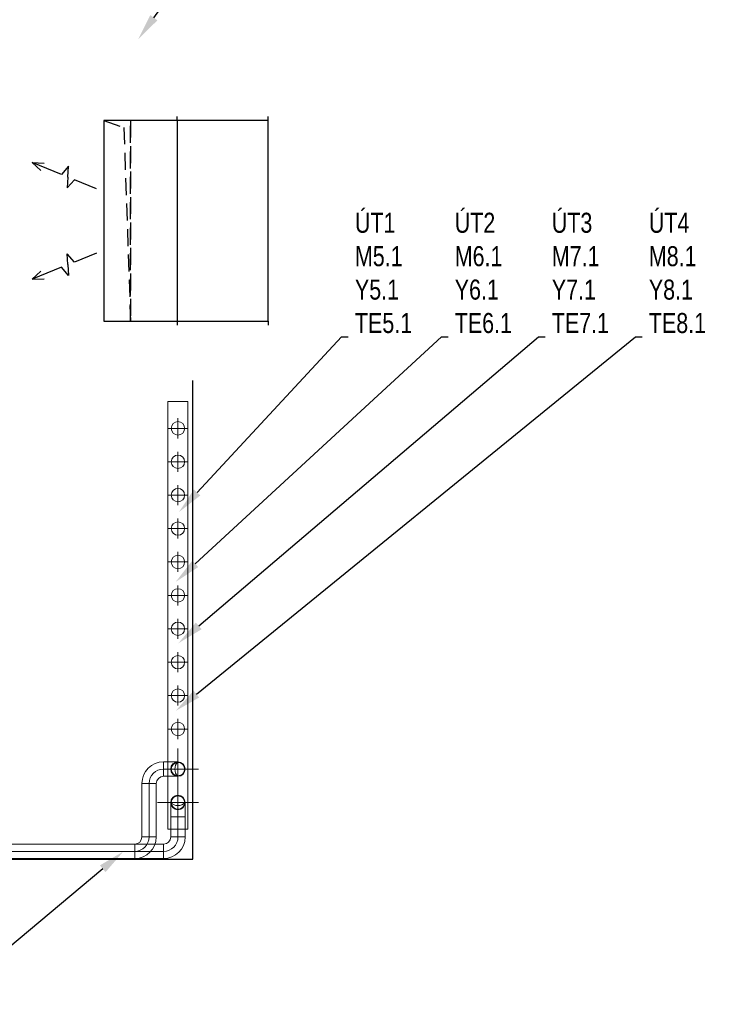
# Model space of a CAD drawing. Header units: millimetres. Extents: x -15323 to 178630, y 30684 to 65973.
# Tile 17 of 21: x -1869 to 3366, y 53675 to 61043. Entities that reach past the tile are written whole.
import ezdxf
from ezdxf import colors
from ezdxf.entities.mleader import LeaderData, LeaderLine
from ezdxf.math import Vec2, Vec3

# ---------------------------------------------------------------- set-up
doc = ezdxf.new("R2010")
doc.units = ezdxf.units.MM
doc.linetypes.add('DASHED', pattern=[19.05, 12.7, -6.35])
doc.linetypes.add('DIVIDE', pattern=[31.75, 12.7, -6.35, 0, -6.35, 0, -6.35])
for name, color, linetype in [('00 mar', 3, 'Continuous'), ('00 mar trasa', 6, 'Continuous'), ('00 mar vzt', 4, 'Continuous')]:
    doc.layers.add(name, color=color, linetype=linetype)
doc.layers.add('00 mar út', color=1, linetype='DIVIDE', lineweight=20)
doc.styles.get("Standard").update_dxf_attribs({"font": 'ic-simplex.shx', "width": 0.8})

# ---------------------------------------------------------------- blocks, each defined once
blk = doc.blocks.new('*U7', base_point=(680, 750))
at = {"color": 0, "linetype": 'ByBlock', "lineweight": -2, "ltscale": 10}
for p, q in [((0, 1500), (0, 1530)), ((680, 1500), (0, 1500)), ((0, 1500), (0, 0)), ((680, 1500), (680, 1530)), ((680, 0), (680, 1500)), ((0, 0), (0, -30)), ((0, 0), (680, 0)), ((680, 0), (680, -30))]:
    blk.add_line(p, q, dxfattribs=at)
blk = doc.blocks.new('*U8', base_point=(620.052934, 76.999998))
at = {"color": 0, "linetype": 'ByBlock', "lineweight": -2, "ltscale": 10}
for p, q in [((278.000029, 76.999998), (304.513255, 153.999998)), ((331.026481, 76.999998), (304.513255, 153.999998)), ((100.000029, 76.999998), (278.000029, 76.999998)), ((331.026481, 76.999998), (357.539708, -0.000002)), ((357.539708, -0.000002), (384.052934, 76.999998)), ((384.052934, 76.999998), (620.052934, 76.999998)), ((620.052934, 76.999998), (535.879199, 107.513298)), ((620.052934, 76.999998), (535.879199, 46.486697))]:
    blk.add_line(p, q, dxfattribs=at)

msp = doc.modelspace()

# ---------------------------------------------------------------- linework, layer by layer
at = {"layer": '00 mar trasa', "ltscale": 10}
for p, q in [((-574.9, 54761.1), (-574.9, 58343.6)), ((-3533.6, 54761.1), (-574.9, 54761.1))]:
    msp.add_line(p, q, dxfattribs=at)
at = {"layer": '00 mar vzt', "linetype": 'DASHED', "lineweight": 25, "ltscale": 10}
for p, q in [((-1240, 60287.5), (-1090, 60237.5)), ((-1040, 60287.5), (-1040, 58787.5)), ((-1040, 58787.5), (-1040, 60287.5)), ((-1090, 60237.5), (-1040, 58787.5))]:
    msp.add_line(p, q, dxfattribs=at)
at = {"layer": '00 mar vzt', "linetype": 'ByBlock', "lineweight": -2, "ltscale": 10}
for p, q in [((-690, 60287.5), (-1240, 60287.5)), ((-1240, 60287.5), (-1240, 58787.5)), ((-690, 60287.5), (-690, 60317.5)), ((-690, 60287.5), (-690, 60287.5)), ((-690, 60287.5), (-690, 58787.5)), ((-1240, 58787.5), (-1040, 58787.5)), ((-1040, 58787.5), (-690, 58787.5)), ((-690, 58787.5), (-690, 58787.5)), ((-690, 58787.5), (-690, 58757.5))]:
    msp.add_line(p, q, dxfattribs=at)
at = {"layer": '00 mar út', "linetype": 'ByBlock', "ltscale": 10}
for p, q in [((-610, 58185), (-760, 58185)), ((-760, 58185), (-760, 54985)), ((-610, 54985), (-610, 58185)), ((-685, 57910), (-685, 58060)), ((-610, 57985), (-760, 57985)), ((-685, 57660), (-685, 57810)), ((-610, 57735), (-760, 57735)), ((-685, 57410), (-685, 57560)), ((-610, 57485), (-760, 57485)), ((-685, 57160), (-685, 57310)), ((-610, 57235), (-760, 57235)), ((-685, 56910), (-685, 57060)), ((-610, 56985), (-760, 56985)), ((-685, 56660), (-685, 56810)), ((-610, 56735), (-760, 56735)), ((-685, 56410), (-685, 56560)), ((-610, 56485), (-760, 56485)), ((-685, 56160), (-685, 56310)), ((-610, 56235), (-760, 56235)), ((-685, 55910), (-685, 56060)), ((-610, 55985), (-760, 55985)), ((-685, 55660), (-685, 55810)), ((-610, 55735), (-760, 55735)), ((-685, 55281), (-685, 55589)), ((-793, 55381), (-793, 55489)), ((-793, 55489), (-793, 55381)), ((-793, 55489), (-685, 55489)), ((-685, 55360), (-685, 55510)), ((-793, 55435), (-531, 55435)), ((-610, 55435), (-760, 55435)), ((-685, 55381), (-793, 55381)), ((-685, 55077), (-685, 55339)), ((-955, 55327), (-847, 55327)), ((-955, 54927), (-955, 55327)), ((-955, 55327), (-847, 55327)), ((-901, 54927), (-901, 55327)), ((-847, 55327), (-847, 54927)), ((-685, 55110), (-685, 55260)), ((-531, 55185), (-839, 55185)), ((-610, 55185), (-760, 55185)), ((-739, 55077), (-739, 55185)), ((-631, 55185), (-631, 55077)), ((-739, 54927), (-739, 55077)), ((-739, 55077), (-631, 55077)), ((-739, 55077), (-631, 55077)), ((-685, 54927), (-685, 55077)), ((-631, 55077), (-631, 54927)), ((-760, 54985), (-610, 54985)), ((-955, 54927), (-847, 54927)), ((-955, 54927), (-847, 54927)), ((-739, 54927), (-631, 54927)), ((-739, 54927), (-631, 54927)), ((-3440.3, 54873), (-1009, 54873)), ((-3440.3, 54819), (-1009, 54819)), ((-1009, 54873), (-1009, 54765)), ((-1009, 54765), (-1009, 54873)), ((-1008.3, 54819), (-793, 54819)), ((-856.3, 54873), (-793, 54873)), ((-793, 54873), (-793, 54765)), ((-793, 54765), (-793, 54873)), ((-1009, 54765), (-3440.3, 54765)), ((-793, 54765), (-1008.3, 54765)), ((-1008.3, 54765), (-1008.3, 54765))]:
    msp.add_line(p, q, dxfattribs=at)
at = {"layer": '00 mar út', "linetype": 'ByBlock', "ltscale": 5}
for q in [(-856.3, 54873), (-1008.3, 54765)]:
    msp.add_line((-1008.3, 54873), q, dxfattribs=at)
at = {"layer": '00 mar út', "linetype": 'ByBlock', "ltscale": 10}
for centre, radius in [((-685, 57985), 50), ((-685, 57735), 50), ((-685, 57485), 50), ((-685, 57235), 50), ((-685, 56985), 50), ((-685, 56735), 50), ((-685, 56485), 50), ((-685, 56235), 50), ((-685, 55985), 50), ((-685, 55735), 50), ((-685, 55435), 54), ((-685, 55435), 50), ((-685, 55185), 54), ((-685, 55185), 50)]:
    msp.add_circle(centre, radius, dxfattribs=at)
for centre, radius, start, end in [((-793, 55327), 162, 90, 180), ((-685, 55435), 54, 90, 270), ((-635, 55435), 73.6, 132.7974, 227.2026), ((-793, 55327), 108, 90, 180), ((-793, 55327), 54, 90, 180), ((-685, 55185), 54, 180, 0), ((-685, 55235), 73.6, 222.7974, 317.2026), ((-1009, 54927), 162, 270, 0), ((-1009, 54927), 108, 270, 0), ((-1009, 54927), 54, 270, 0), ((-793, 54927), 162, 270, 0), ((-793, 54927), 108, 270, 0), ((-793, 54927), 54, 270, 0)]:
    msp.add_arc(centre, radius, start, end, dxfattribs=at)

# ---------------------------------------------------------------- block references
at = {"layer": '00 mar vzt', "ltscale": 10}
msp.add_blockref('*U7', (-10, 59537.5), dxfattribs=at)
at = {"layer": '00 mar vzt', "ltscale": 10, "rotation": 157.9637730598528}
msp.add_blockref('*U8', (-1776.6, 59973.6), dxfattribs=at)
at = {"layer": '00 mar vzt', "ltscale": 10, "xscale": -1, "rotation": 22.03622694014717}
msp.add_blockref('*U8', (-1776.6, 59101.4), dxfattribs=at)

# ---------------------------------------------------------------- leaders
at = {"layer": '00 mar', "ltscale": 10}
ml = msp.add_multileader_mtext('Standard', dxfattribs=at)
ml.set_content('TE5.2\\Pumístit cca\\P3,5m\\Pnad terén', color=256)
ml.set_leader_properties()
ml.build(insert=Vec2(0, 0))
ml.multileader.update_dxf_attribs({"text_left_attachment_type": 4, "text_right_attachment_type": 4, "dogleg_length": 50, "arrow_head_size": 200})
ctx = ml.context
ctx.base_point, ctx.char_height, ctx.arrow_head_size, ctx.landing_gap_size, ctx.plane_origin = Vec3(-187.3, 61922.3), 150, 200, 50, Vec3(-983.3, 60895.8)
ctx.left_attachment, ctx.right_attachment = 4, 4
notes = []
notes.append((ctx, [(0, (1, 1, 0), (-237.3, 61922.3), (1, 0), 50, [(0, [(-983.3, 60895.8)], 0, [])])]))
ctx.mtext.insert, ctx.mtext.flow_direction = Vec3(-137.3, 62822.3), 5
ml = msp.add_multileader_mtext('Standard', dxfattribs=at)
ml.set_content('ÚT2\\PM6.1\\PY6.1\\PTE6.1', color=256)
ml.set_leader_properties()
ml.build(insert=Vec2(0, 0))
ml.multileader.update_dxf_attribs({"text_left_attachment_type": 4, "text_right_attachment_type": 4, "dogleg_length": 50, "arrow_head_size": 200})
ctx = ml.context
ctx.base_point, ctx.char_height, ctx.arrow_head_size, ctx.landing_gap_size, ctx.plane_origin = Vec3(1336.1, 58669.8), 150, 200, 50, Vec3(69, 57358)
ctx.left_attachment, ctx.right_attachment = 4, 4
notes.append((ctx, [(0, (1, 1, 0), (1286.1, 58669.8), (1, 0), 50, [(0, [(-702.5, 56835.6)], 0, [])])]))
ctx.mtext.insert, ctx.mtext.flow_direction = Vec3(1386.1, 59598.4), 5
ml = msp.add_multileader_mtext('Standard', dxfattribs=at)
ml.set_content('ÚT4\\PM8.1\\PY8.1\\PTE8.1', color=256)
ml.set_leader_properties()
ml.build(insert=Vec2(0, 0))
ml.multileader.update_dxf_attribs({"text_left_attachment_type": 4, "text_right_attachment_type": 4, "dogleg_length": 50, "arrow_head_size": 200})
ctx = ml.context
ctx.base_point, ctx.char_height, ctx.arrow_head_size, ctx.landing_gap_size, ctx.plane_origin = Vec3(2788.7, 58669.8), 150, 200, 50, Vec3(1521.7, 57358)
ctx.left_attachment, ctx.right_attachment = 4, 4
notes.append((ctx, [(0, (1, 1, 0), (2738.7, 58669.8), (1, 0), 50, [(0, [(-702.5, 55870.2)], 0, [])])]))
ctx.mtext.insert, ctx.mtext.flow_direction = Vec3(2838.7, 59598.4), 5
ml = msp.add_multileader_mtext('Standard', dxfattribs=at)
ml.set_content('ÚT3\\PM7.1\\PY7.1\\PTE7.1', color=256)
ml.set_leader_properties()
ml.build(insert=Vec2(0, 0))
ml.multileader.update_dxf_attribs({"text_left_attachment_type": 4, "text_right_attachment_type": 4, "dogleg_length": 50, "arrow_head_size": 200})
ctx = ml.context
ctx.base_point, ctx.char_height, ctx.arrow_head_size, ctx.landing_gap_size, ctx.plane_origin = Vec3(2062.4, 58669.8), 150, 200, 50, Vec3(795.3, 57358)
ctx.left_attachment, ctx.right_attachment = 4, 4
notes.append((ctx, [(0, (1, 1, 0), (2012.4, 58669.8), (1, 0), 50, [(0, [(-682, 56376.8)], 0, [])])]))
ctx.mtext.insert, ctx.mtext.flow_direction = Vec3(2112.4, 59598.4), 5
ml = msp.add_multileader_mtext('Standard', dxfattribs=at)
ml.set_content('ÚT1\\PM5.1\\PY5.1\\PTE5.1', color=256)
ml.set_leader_properties()
ml.build(insert=Vec2(0, 0))
ml.multileader.update_dxf_attribs({"text_left_attachment_type": 4, "text_right_attachment_type": 4, "dogleg_length": 50, "arrow_head_size": 200})
ctx = ml.context
ctx.base_point, ctx.char_height, ctx.arrow_head_size, ctx.landing_gap_size, ctx.plane_origin = Vec3(589.2, 58669.8), 150, 200, 50, Vec3(-677.9, 57358)
ctx.left_attachment, ctx.right_attachment = 4, 4
notes.append((ctx, [(0, (1, 1, 0), (539.2, 58669.8), (1, 0), 50, [(0, [(-677.9, 57358)], 0, [])])]))
ctx.mtext.insert, ctx.mtext.flow_direction = Vec3(639.2, 59598.4), 5
ml = msp.add_multileader_mtext('Standard', dxfattribs=at)
ml.set_content('TE1.1', color=256)
ml.set_leader_properties()
ml.build(insert=Vec2(0, 0))
ml.multileader.update_dxf_attribs({"text_left_attachment_type": 4, "text_right_attachment_type": 4, "dogleg_length": 50, "arrow_head_size": 200})
ctx = ml.context
ctx.base_point, ctx.char_height, ctx.arrow_head_size, ctx.landing_gap_size, ctx.plane_origin = Vec3(-2938.9, 53721.8), 150, 200, 50, Vec3(-3301.4, 56022.6)
ctx.left_attachment, ctx.right_attachment, ctx.text_align_type = 4, 4, 2
notes.append((ctx, [(1, (1, 1, 0), (-2400.3, 53721.8), (-1, 0), 50, [(0, [(-1094.8, 54817.8)], 0, [])])]))
ctx.mtext.insert, ctx.mtext.alignment, ctx.mtext.flow_direction = Vec3(-2500.3, 53871.8), 3, 5
for ctx, leaders in notes:
    for number, flags, end, landing, length, lines in leaders:
        leader = LeaderData()
        leader.index, (leader.has_last_leader_line, leader.has_dogleg_vector, leader.attachment_direction) = number, flags
        leader.last_leader_point, leader.dogleg_vector, leader.dogleg_length = Vec3(end), Vec3(landing), length
        for number, points, colour, breaks in lines:
            line = LeaderLine()
            line.index, line.vertices, line.color, line.breaks = number, Vec3.list(points), colors.encode_raw_color(colour), breaks
            leader.lines.append(line)
        ctx.leaders.append(leader)

doc.saveas('drawing.dxf')
